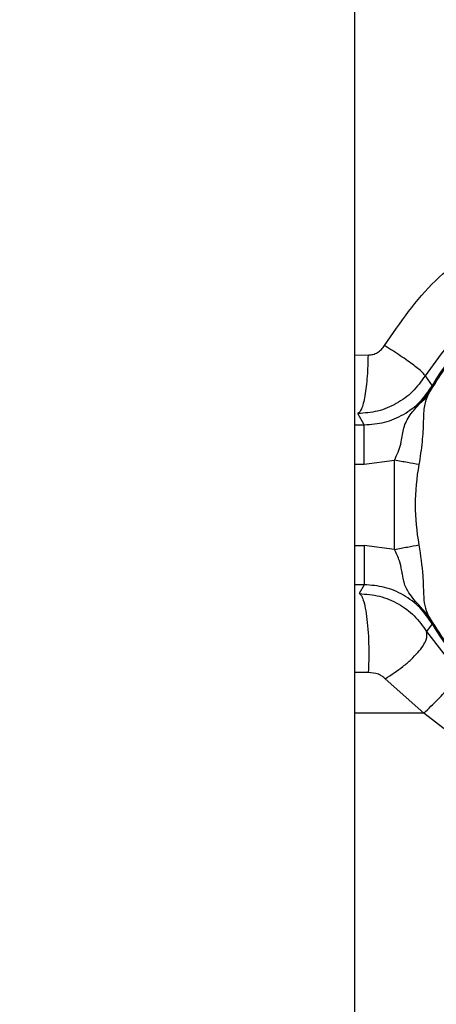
# Model space of a CAD drawing. Header units: inches. Extents: x 144.9 to 238.4, y 214.8 to 247.7.
# Tile 229 of 256: x 177.2733 to 177.2994, y 244.4571 to 244.5188. Entities that reach past the tile are written whole.
import ezdxf

# ---------------------------------------------------------------- set-up
doc = ezdxf.new("R2010")
doc.units = ezdxf.units.IN
doc.header["$LTSCALE"] = 0.25
doc.header["$MEASUREMENT"] = 0
doc.layers.add('ANNOTATIONS', color=1, linetype='Continuous')
doc.layers.add('MOTOR LH', color=7, linetype='Continuous')
doc.styles.add('ARIAL', font='arial.ttf', dxfattribs={"height": 0.09375})
doc.dimstyles.new('STANDARD$0', dxfattribs={"dimtxt": 0.09375, "dimasz": 0.09375, "dimexe": 0.03125, "dimexo": 0.046875, "dimgap": 0.09, "dimtad": 0, "dimtih": 1, "dimtoh": 1, "dimdec": 4, "dimzin": 0, "dimdsep": 46, "dimtxsty": 'ARIAL', "dimcen": 0.09, "dimadec": 0, "dimazin": 0, "dimtfac": 1, "dimtdec": 4, "dimtofl": 0, "dimtmove": 0, "dimatfit": 1, "dimfxl": 1, "dimtolj": 1, "dimtzin": 0, "dimarcsym": 0})

# ---------------------------------------------------------------- blocks, each defined once
blk = doc.blocks.new('*D36')
at = {"layer": 'ANNOTATIONS', "color": 0, "lineweight": -2, "transparency": 16777216}
for p, q in [((176.8454608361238, 244.7210665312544), (176.8454608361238, 245.6873671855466)), ((177.9860858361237, 243.5376739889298), (177.9860858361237, 245.6873671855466)), ((176.9392108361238, 245.6561171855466), (177.130663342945, 245.6561171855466)), ((177.8923358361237, 245.6561171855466), (177.7008833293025, 245.6561171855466))]:
    blk.add_line(p, q, dxfattribs=at)
at = {"layer": 'ANNOTATIONS', "color": 0, "transparency": 16777216}
for points in [[(176.9392108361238, 245.6717421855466), (176.9392108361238, 245.6404921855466), (176.8454608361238, 245.6561171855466)], [(177.8923358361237, 245.6717421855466), (177.8923358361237, 245.6404921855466), (177.9860858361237, 245.6561171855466)]]:
    blk.add_solid(points, dxfattribs=at)
at = {"layer": 'defpoints', "color": 0, "transparency": 16777216}
for p in [(176.8454608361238, 245.6561171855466), (176.8454608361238, 244.6741915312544), (177.9860858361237, 243.4907989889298)]:
    blk.add_point(p, dxfattribs=at)
at = {"layer": 'ANNOTATIONS', "color": 0, "transparency": 16777216, "insert": (177.4157733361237, 245.6561171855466), "char_height": 0.09375, "attachment_point": 5, "style": 'ARIAL'}
blk.add_mtext('\\A1;18 5/8"', dxfattribs=at)
blk = doc.blocks.new('*D38')
at = {"layer": 'ANNOTATIONS', "color": 0, "lineweight": -2, "transparency": 16777216}
for p, q in [((176.5571254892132, 244.7850832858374), (176.5571254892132, 246.0537298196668)), ((177.9860858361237, 243.5376739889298), (177.9860858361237, 246.0537298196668)), ((176.6508754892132, 246.0224798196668), (177.0672639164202, 246.0224798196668)), ((177.8923358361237, 246.0224798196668), (177.4759474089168, 246.0224798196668))]:
    blk.add_line(p, q, dxfattribs=at)
at = {"layer": 'ANNOTATIONS', "color": 0, "transparency": 16777216}
for points in [[(176.6508754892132, 246.0381048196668), (176.6508754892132, 246.0068548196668), (176.5571254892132, 246.0224798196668)], [(177.8923358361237, 246.0381048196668), (177.8923358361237, 246.0068548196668), (177.9860858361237, 246.0224798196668)]]:
    blk.add_solid(points, dxfattribs=at)
at = {"layer": 'defpoints', "color": 0, "transparency": 16777216}
for p in [(177.9860858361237, 246.0224798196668), (176.5571254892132, 244.7382082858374), (177.9860858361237, 243.4907989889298)]:
    blk.add_point(p, dxfattribs=at)
at = {"layer": 'ANNOTATIONS', "color": 0, "transparency": 16777216, "insert": (177.2716056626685, 246.0224798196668), "char_height": 0.09375, "attachment_point": 5, "style": 'ARIAL'}
blk.add_mtext('\\A1;24""', dxfattribs=at)

msp = doc.modelspace()

# ---------------------------------------------------------------- linework, layer by layer
at = {"layer": 'MOTOR LH'}
for p, q in [((177.2942814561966, 244.3826446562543), (177.2942814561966, 244.5807696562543)), ((177.2942814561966, 244.4977946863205), (177.2951057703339, 244.4977884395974)), ((177.2986772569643, 244.4964833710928), (177.2991252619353, 244.4958673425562)), ((177.2991375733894, 244.4958601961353), (177.2991252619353, 244.4958673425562)), ((177.2991508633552, 244.4958524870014), (177.2991375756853, 244.495860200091)), ((177.2948716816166, 244.4934181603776), (177.2944697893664, 244.4941243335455)), ((177.2942814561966, 244.4934181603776), (177.2948716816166, 244.4934181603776)), ((177.2942814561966, 244.4909590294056), (177.2948716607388, 244.4909590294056)), ((177.2948716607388, 244.4909590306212), (177.2967639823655, 244.4912057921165)), ((177.2967639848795, 244.4856221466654), (177.2967639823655, 244.4912057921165)), ((177.2942814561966, 244.4858689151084), (177.2948716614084, 244.4858689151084)), ((177.2967639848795, 244.4856221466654), (177.2948716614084, 244.4858689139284)), ((177.2948716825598, 244.4834097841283), (177.2942814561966, 244.4834097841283)), ((177.2948716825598, 244.4834097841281), (177.2945547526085, 244.4828542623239)), ((177.2983784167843, 244.4820418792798), (177.2988770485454, 244.4814923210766)), ((177.2991252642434, 244.4809605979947), (177.2987771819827, 244.4804837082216)), ((177.2987771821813, 244.4804837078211), (177.3007905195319, 244.4778768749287)), ((177.2991375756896, 244.4809677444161), (177.2991252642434, 244.4809605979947)), ((177.2991375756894, 244.480967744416), (177.2991508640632, 244.4809754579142)), ((177.2951245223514, 244.4779201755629), (177.2942814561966, 244.4779161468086)), ((177.2986043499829, 244.4753631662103), (177.2961807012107, 244.4775228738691)), ((177.2986043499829, 244.4753631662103), (177.2942814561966, 244.4753631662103)), ((177.3035775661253, 244.4715124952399), (177.2986043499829, 244.4753631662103))]:
    msp.add_line(p, q, dxfattribs=at)
for centre, radius, start, end in [((177.3119655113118, 244.488413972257), 0.01484670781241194, 30.13386626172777, 149.8661514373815), ((177.3119655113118, 244.488413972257), 0.01483247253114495, 30.13386626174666, 149.866142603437), ((177.3119655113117, 244.488413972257), 0.0139007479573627, 169.5934578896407, 190.4065298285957), ((177.3119655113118, 244.488413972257), 0.01484670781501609, 210.1338662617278, 329.8661664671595), ((177.3119655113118, 244.488413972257), 0.0148324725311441, 210.1338662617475, 329.8661337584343)]:
    msp.add_arc(centre, radius, start, end, dxfattribs=at)
for points, knots in [([(177.2961422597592, 244.4983852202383), (177.2971261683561, 244.4998220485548), (177.2990731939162, 244.5026653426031), (177.3019851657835, 244.5045088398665), (177.3034256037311, 244.5054207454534)], [0, 0, 0, 0, 0.5053393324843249, 1, 1, 1, 1]), ([(177.2988770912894, 244.4953357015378), (177.2995956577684, 244.4964691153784), (177.3010327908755, 244.4987359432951), (177.3042430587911, 244.5012467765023), (177.3079490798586, 244.5028568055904), (177.3119655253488, 244.5034015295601), (177.3159819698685, 244.5028567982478), (177.319687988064, 244.5012467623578), (177.3228982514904, 244.4987359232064), (177.3243353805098, 244.4964690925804), (177.325053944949, 244.4953356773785)], [0, 0, 0, 0, 0.1249999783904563, 0.2499999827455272, 0.3749999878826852, 0.4999999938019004, 0.6250000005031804, 0.7500000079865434, 0.8750000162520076, 1, 1, 1, 1]), ([(177.3247801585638, 244.4958524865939), (177.3240478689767, 244.4969191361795), (177.3225832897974, 244.4990524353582), (177.319433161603, 244.5013953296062), (177.315838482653, 244.5028939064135), (177.3119655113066, 244.5033996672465), (177.3080925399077, 244.5028939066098), (177.3044978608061, 244.5013953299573), (177.3013477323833, 244.4990524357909), (177.2998831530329, 244.4969191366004), (177.2991508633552, 244.4958524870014)], [0, 0, 0, 0, 0.1249999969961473, 0.2499999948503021, 0.3749999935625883, 0.499999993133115, 0.6249999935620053, 0.7499999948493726, 0.8749999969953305, 1, 1, 1, 1]), ([(177.3053580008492, 244.5024472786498), (177.304024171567, 244.5016982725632), (177.3013569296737, 244.5002004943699), (177.2995703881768, 244.497722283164), (177.2986772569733, 244.4964833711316)], [0, 0, 0, 0, 0.5000781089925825, 0.9999999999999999, 0.9999999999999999, 0.9999999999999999, 0.9999999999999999]), ([(177.2951057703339, 244.4977884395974), (177.2952086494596, 244.4977957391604), (177.2954151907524, 244.4978103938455), (177.2957036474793, 244.4979375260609), (177.295960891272, 244.4981241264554), (177.2960817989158, 244.4982981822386), (177.2961422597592, 244.4983852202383)], [0, 0, 0, 0, 0.2474633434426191, 0.4968101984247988, 0.7483758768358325, 1, 1, 1, 1]), ([(177.2986772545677, 244.4964833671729), (177.2986485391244, 244.4965423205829), (177.2985892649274, 244.4966640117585), (177.2980268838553, 244.4971195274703), (177.2971847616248, 244.4977177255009), (177.2964824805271, 244.4981673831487), (177.2961422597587, 244.4983852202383)], [0, 0, 0, 0, 0.2422254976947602, 0.5000000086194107, 0.7577745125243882, 1, 1, 1, 1]), ([(177.2951057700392, 244.4977884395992), (177.2950945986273, 244.4973366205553), (177.2950713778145, 244.496397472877), (177.2949226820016, 244.4951791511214), (177.29471121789, 244.4943224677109), (177.2945482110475, 244.4941886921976), (177.2944697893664, 244.4941243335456)], [0, 0, 0, 0, 0.2405475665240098, 0.5000003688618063, 0.7594529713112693, 1, 1, 1, 1]), ([(177.2986772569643, 244.4964833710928), (177.2984306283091, 244.4961388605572), (177.2979378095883, 244.4954504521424), (177.296898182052, 244.4947070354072), (177.295724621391, 244.49421492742), (177.2948872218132, 244.4941544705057), (177.2944697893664, 244.4941243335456)], [0, 0, 0, 0, 0.2512704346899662, 0.5020940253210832, 0.7518005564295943, 1, 1, 1, 1]), ([(177.2948716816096, 244.4934181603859), (177.2953000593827, 244.4934502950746), (177.2961576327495, 244.4935146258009), (177.2973520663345, 244.494031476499), (177.2983974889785, 244.4948050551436), (177.2988829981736, 244.4955137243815), (177.2991252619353, 244.4958673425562)], [0, 0, 0, 0, 0.2498968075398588, 0.5002706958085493, 0.7506405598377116, 1, 1, 1, 1]), ([(177.2988770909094, 244.4953357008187), (177.2987865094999, 244.495104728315), (177.2985917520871, 244.4946081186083), (177.2985745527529, 244.4936171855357), (177.2985151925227, 244.4923261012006), (177.2983692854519, 244.4914042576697), (177.2982934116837, 244.4909248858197)], [0, 0, 0, 0, 0.2050368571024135, 0.4408459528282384, 0.7092318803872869, 0.9999999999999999, 0.9999999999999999, 0.9999999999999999, 0.9999999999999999]), ([(177.2983758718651, 244.494783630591), (177.298551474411, 244.4950009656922), (177.2988216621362, 244.4953353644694), (177.2990556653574, 244.4957241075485), (177.2991375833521, 244.4958601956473)], [0, 0, 0, 0, 0.6499279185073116, 1, 1, 1, 1]), ([(177.2988770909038, 244.4953357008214), (177.2988112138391, 244.4952307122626), (177.2986793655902, 244.4950205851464), (177.2984770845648, 244.4948626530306), (177.2983758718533, 244.494783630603)], [0, 0, 0, 0, 0.4996430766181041, 1, 1, 1, 1]), ([(177.2991508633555, 244.4958524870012), (177.2991442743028, 244.4958410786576), (177.2991304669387, 244.4958171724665), (177.2991015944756, 244.4957661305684), (177.2990537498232, 244.4956793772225), (177.29897425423, 244.4955295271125), (177.2989166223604, 244.4954145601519), (177.2988770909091, 244.4953357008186)], [0, 0, 0, 0, 0.0445189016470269, 0.09328938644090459, 0.2107546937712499, 0.4586326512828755, 1, 1, 1, 1]), ([(177.2967639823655, 244.4912057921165), (177.2969187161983, 244.4915410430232), (177.2970741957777, 244.4918779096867), (177.2971563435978, 244.4922308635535), (177.2971667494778, 244.4922781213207), (177.297242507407, 244.4926311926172), (177.2973179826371, 244.4932904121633), (177.2976940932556, 244.4940245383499), (177.2981514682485, 244.4945337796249), (177.2983758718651, 244.494783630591)], [0, 0, 0, 0, 0.2437642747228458, 0.2449391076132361, 0.2537238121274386, 0.2777359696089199, 0.5002179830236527, 0.7547900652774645, 1, 1, 1, 1]), ([(177.298293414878, 244.4909248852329), (177.2980620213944, 244.4909673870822), (177.2975992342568, 244.4910523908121), (177.2970423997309, 244.4911546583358), (177.2967639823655, 244.4912057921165)], [0, 0, 0, 0, 0.4999998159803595, 1, 1, 1, 1]), ([(177.2967639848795, 244.4856221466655), (177.2970424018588, 244.4856732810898), (177.2975992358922, 244.4857755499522), (177.2980620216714, 244.4858605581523), (177.2982934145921, 244.4859030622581)], [0, 0, 0, 0, 0.499999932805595, 1, 1, 1, 1]), ([(177.2983783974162, 244.4820418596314), (177.2981195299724, 244.4823276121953), (177.2976721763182, 244.4828214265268), (177.2973827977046, 244.4834198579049), (177.2973010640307, 244.4838276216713), (177.2972573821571, 244.4840875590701), (177.297200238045, 244.4844156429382), (177.2970820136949, 244.4849599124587), (177.2968786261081, 244.4853834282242), (177.2967639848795, 244.4856221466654)], [0, 0, 0, 0, 0.2808698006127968, 0.4853763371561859, 0.5782657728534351, 0.6165451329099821, 0.6883067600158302, 0.824311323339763, 1, 1, 1, 1]), ([(177.29829341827, 244.4859030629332), (177.2983893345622, 244.4852508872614), (177.298545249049, 244.4841907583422), (177.2985788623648, 244.4828937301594), (177.2986264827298, 244.4820978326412), (177.2987951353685, 244.4816902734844), (177.2988770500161, 244.4814923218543)], [0, 0, 0, 0, 0.393110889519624, 0.639012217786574, 0.8246681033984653, 1, 1, 1, 1]), ([(177.2991252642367, 244.4809605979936), (177.2988824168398, 244.481314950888), (177.2983962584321, 244.4820243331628), (177.2973496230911, 244.4827978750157), (177.2961557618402, 244.4833136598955), (177.2952991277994, 244.4833777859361), (177.2948716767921, 244.4834097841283)], [0, 0, 0, 0, 0.249896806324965, 0.500270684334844, 0.7506405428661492, 1, 1, 1, 1]), ([(177.2945547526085, 244.482854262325), (177.2949846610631, 244.4828217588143), (177.295838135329, 244.4827572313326), (177.2970207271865, 244.4822531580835), (177.2980497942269, 244.4815060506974), (177.2985350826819, 244.4808239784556), (177.2987771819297, 244.480483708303)], [0, 0, 0, 0, 0.254058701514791, 0.5043691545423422, 0.7527411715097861, 1, 1, 1, 1]), ([(177.2945547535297, 244.4828542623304), (177.2945973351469, 244.4828291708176), (177.2946862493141, 244.4827767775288), (177.2948179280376, 244.4824642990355), (177.29494236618, 244.4819567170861), (177.2950463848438, 244.4812559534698), (177.2951193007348, 244.4804244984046), (177.2951550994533, 244.4795444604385), (177.2951580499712, 244.4786910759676), (177.2951353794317, 244.4781698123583), (177.2951245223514, 244.4779201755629)], [0, 0, 0, 0, 0.1126875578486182, 0.2353015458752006, 0.3655574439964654, 0.4999999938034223, 0.6344425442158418, 0.7646984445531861, 0.8873124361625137, 1, 1, 1, 1]), ([(177.2991375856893, 244.4809677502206), (177.2990358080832, 244.4811351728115), (177.2988011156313, 244.4815212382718), (177.2985312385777, 244.4818536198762), (177.2983783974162, 244.4820418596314)], [0, 0, 0, 0, 0.4336637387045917, 1, 1, 1, 1]), ([(177.2988770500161, 244.4814923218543), (177.2989167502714, 244.4814131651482), (177.2989747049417, 244.4812976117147), (177.299054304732, 244.4811476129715), (177.2991019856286, 244.4810611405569), (177.2991306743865, 244.481010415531), (177.299144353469, 244.4809867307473), (177.2991508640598, 244.4809754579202)], [0, 0, 0, 0, 0.5412016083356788, 0.7900493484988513, 0.9075260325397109, 0.9559868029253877, 1, 1, 1, 1]), ([(177.2961807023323, 244.4775228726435), (177.2965657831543, 244.4777745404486), (177.297157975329, 244.4781615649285), (177.297817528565, 244.4787337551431), (177.2982487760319, 244.4791737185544), (177.2985672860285, 244.4795887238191), (177.2988352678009, 244.48007422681), (177.2988000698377, 244.4803223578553), (177.2987771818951, 244.4804837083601)], [0, 0, 0, 0, 0.2395848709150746, 0.3684428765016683, 0.5000000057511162, 0.6315571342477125, 0.7604151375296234, 1, 1, 1, 1]), ([(177.2991508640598, 244.4809754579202), (177.2998831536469, 244.4799088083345), (177.3013477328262, 244.4777755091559), (177.3044978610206, 244.4754326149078), (177.3080925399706, 244.4739340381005), (177.311965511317, 244.4734282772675), (177.3158384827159, 244.4739340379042), (177.3194331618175, 244.4754326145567), (177.3225832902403, 244.4777755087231), (177.3240478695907, 244.4799088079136), (177.3247801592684, 244.4809754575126)], [0, 0, 0, 0, 0.1249999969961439, 0.2499999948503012, 0.3749999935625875, 0.4999999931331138, 0.624999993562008, 0.7499999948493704, 0.8749999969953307, 1, 1, 1, 1]), ([(177.2961807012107, 244.4775228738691), (177.2961208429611, 244.4775786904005), (177.2959967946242, 244.4776943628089), (177.2956505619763, 244.4778687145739), (177.2953420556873, 244.4778988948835), (177.2951245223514, 244.4779201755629)], [0, 0, 0, 0, 0.2156752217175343, 0.4469584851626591, 1, 1, 1, 1]), ([(177.2986043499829, 244.4753631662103), (177.2989036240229, 244.4756575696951), (177.2995226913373, 244.4762665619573), (177.3002611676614, 244.4770705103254), (177.3007420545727, 244.4776686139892), (177.3007747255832, 244.4778090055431), (177.3007905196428, 244.4778768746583)], [0, 0, 0, 0, 0.2417136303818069, 0.4999999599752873, 0.7582863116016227, 1, 1, 1, 1])]:
    msp.add_open_spline(points, degree=3, knots=knots, dxfattribs=at)
for points in [[(177.2948716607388, 244.4909590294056), (177.2948716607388, 244.4912742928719), (177.2948716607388, 244.4919048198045), (177.2948716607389, 244.4927064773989), (177.2948716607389, 244.4932792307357), (177.2948716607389, 244.4933718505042), (177.2948716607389, 244.4934181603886)], [(177.2948716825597, 244.4858689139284), (177.2948716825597, 244.4855536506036), (177.2948716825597, 244.484923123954), (177.2948716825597, 244.4841214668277), (177.2948716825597, 244.4835487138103), (177.2948716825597, 244.4834560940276), (177.2948716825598, 244.4834097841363)], [(177.3119655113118, 244.4736079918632), (177.310626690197, 244.4737128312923), (177.3079490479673, 244.4739225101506), (177.3042430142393, 244.4755941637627), (177.3010327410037, 244.4780888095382), (177.2995956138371, 244.4803578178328), (177.2988770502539, 244.4814923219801)]]:
    msp.add_open_spline(points, degree=3, dxfattribs=at)

# ---------------------------------------------------------------- dimensions: what is measured, and where the dimension line sits
at = {"layer": 'ANNOTATIONS'}
for base, p1, p2, text, picture, middle in [((177.9860858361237, 246.0224798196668), (176.5571254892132, 244.7382082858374), (177.9860858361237, 243.4907989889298), '24""', '*D38', (177.2716056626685, 246.0224798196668)), ((176.8454608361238, 245.6561171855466), (177.9860858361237, 243.4907989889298), (176.8454608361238, 244.6741915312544), '18 5/8"', '*D36', (177.4157733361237, 245.6561171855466))]:
    dim = msp.add_linear_dim(base=base, p1=p1, p2=p2, text=text, dimstyle='STANDARD$0', dxfattribs=at)
    dim.commit()
    dim.dimension.update_dxf_attribs({"geometry": picture, "text_midpoint": middle, "dimtype": 160})

doc.saveas('drawing.dxf')
